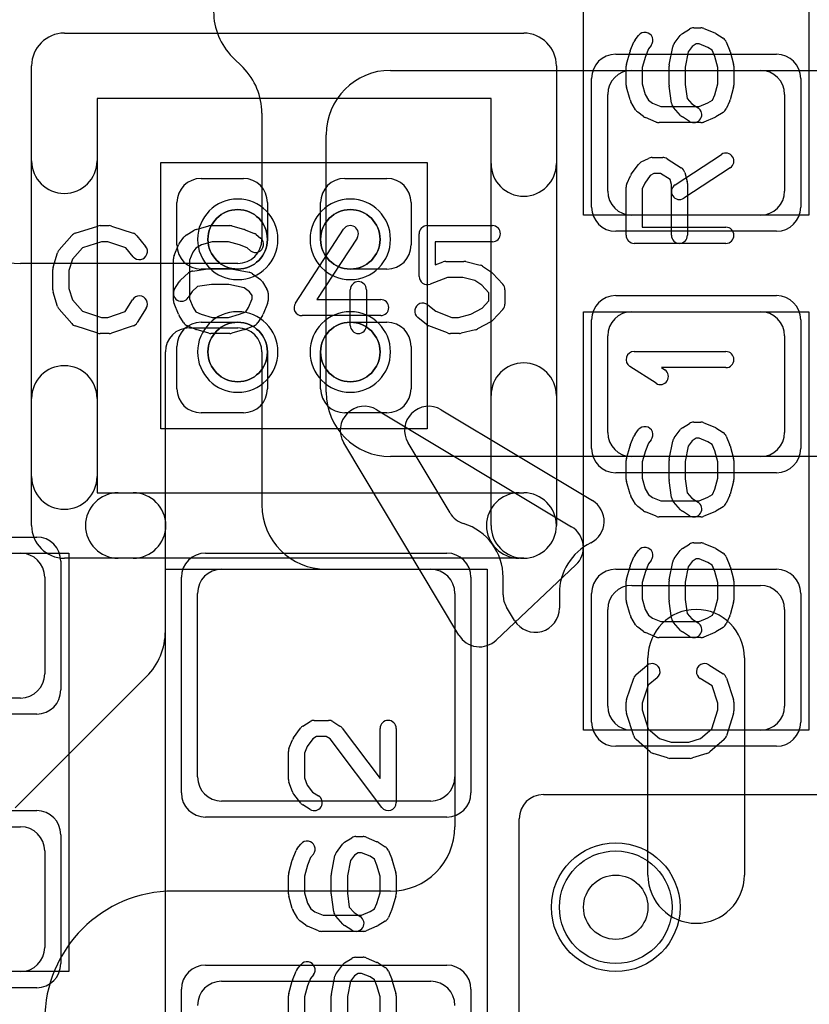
# Model space of a CAD drawing. Extents: x -3.9 to 29.3, y -3.9 to 20.
# Tile 13 of 37: x 9.6 to 12.1, y 4.3 to 7.4. Entities that reach past the tile are written whole.
import ezdxf

# ---------------------------------------------------------------- set-up
doc = ezdxf.new("R2010")
doc.units = 0
for name, color, linetype in [('Hole', 1, 'CONTINUOUS'), ('L1', 3, 'CONTINUOUS'), ('L2', 3, 'CONTINUOUS'), ('L3', 3, 'CONTINUOUS'), ('L4', 3, 'CONTINUOUS'), ('MetalMask-A', 176, 'CONTINUOUS'), ('PartsArea-A', 111, 'CONTINUOUS'), ('PartsSilk-A', 221, 'CONTINUOUS'), ('Resist-A', 2, 'CONTINUOUS'), ('Resist-B', 2, 'CONTINUOUS'), ('Silk-A', 140, 'CONTINUOUS')]:
    doc.layers.add(name, color=color, linetype=linetype)

msp = doc.modelspace()

# ---------------------------------------------------------------- linework, layer by layer
at = {"layer": 'Hole'}
msp.add_circle((11.5, 4.6), 0.1, dxfattribs=at)
at = {"layer": 'L1'}
for p, q in [((10.30858, 7.24142), (10.34142, 7.20858)), ((10.8, 7.2), (12.30145, 7.2)), ((11.55, 7.2), (11.95, 7.2)), ((11.475, 6.825), (11.475, 7.125)), ((12.025, 7.125), (12.025, 6.825)), ((10.4, 7.06716), (10.4, 6.67497)), ((10.6, 6.2), (10.6, 7)), ((10.211, 6.864), (10.3425, 6.864)), ((10.6575, 6.864), (10.789, 6.864)), ((10.136, 6.6575), (10.136, 6.789)), ((10.4175, 6.789), (10.4175, 6.675)), ((10.5825, 6.675), (10.5825, 6.789)), ((10.864, 6.789), (10.864, 6.6575)), ((11.95, 6.75), (11.55, 6.75)), ((10.32503, 6.6), (9.65004, 6.6)), ((10.325, 6.5825), (10.211, 6.5825)), ((10.789, 6.5825), (10.675, 6.5825)), ((11.55, 6.45), (11.95, 6.45)), ((10.17497, 6.4), (10.32503, 6.4)), ((10.211, 6.4175), (10.325, 6.4175)), ((10.675, 6.4175), (10.789, 6.4175)), ((11.475, 6.075), (11.475, 6.375)), ((12.025, 6.375), (12.025, 6.075)), ((10.136, 6.211), (10.136, 6.3425)), ((10.864, 6.3425), (10.864, 6.211)), ((10.1, 5.45784), (10.1, 6.32503)), ((10.4, 6.32503), (10.4, 5.85)), ((10.4175, 6.325), (10.4175, 6.211)), ((10.5825, 6.211), (10.5825, 6.325)), ((10.3425, 6.136), (10.211, 6.136)), ((10.789, 6.136), (10.6575, 6.136)), ((13.22503, 6), (10.8, 6)), ((11.95, 6), (11.55, 6)), ((9.25, 5.7), (9.65, 5.7)), ((10.275, 5.65), (10.925, 5.65)), ((10.6, 5.65), (10.92503, 5.65)), ((9.725, 5.625), (9.725, 5.325)), ((11.55, 5.6), (11.95, 5.6)), ((10.2, 5.005), (10.2, 5.575)), ((11, 5.57503), (11, 4.85)), ((11, 5.575), (11, 5.005)), ((11.475, 5.225), (11.475, 5.525)), ((12.025, 5.525), (12.025, 5.225)), ((11.6, 4.7), (11.6, 5.375)), ((11.9, 5.375), (11.9, 4.7)), ((9.63358, 4.90858), (10.04142, 5.31642)), ((9.65, 5.25), (9.25, 5.25)), ((11.95, 5.15), (11.55, 5.15)), ((10.925, 4.93), (10.275, 4.93)), ((11.27504, 4.94996), (12.9, 4.94996)), ((11.20004, 3.725), (11.20004, 4.87496)), ((9.25, 4.85), (9.65, 4.85)), ((9.725, 4.775), (9.725, 4.475)), ((10.8, 4.65), (10.125, 4.65)), ((9.65, 4.4), (9.25, 4.4)), ((10.275, 4.37), (10.925, 4.37))]:
    msp.add_line(p, q, dxfattribs=at)
for centre, radius in [((10.325, 6.675), 0.0925), ((10.675, 6.675), 0.0925), ((10.325, 6.325), 0.0925), ((10.675, 6.325), 0.0925), ((11.5, 4.6), 0.2)]:
    msp.add_circle(centre, radius, dxfattribs=at)
for centre, radius, start, end in [((10.45, 7.38284), 0.2, 180, -135), ((10.2, 7.06716), 0.2, 0, 45), ((10.8, 7), 0.2, 90, 180), ((11.55, 7.125), 0.075, 90, 180), ((11.95, 7.125), 0.075, 0, 90), ((10.211, 6.789), 0.075, 90, 180), ((10.3425, 6.789), 0.075, 0, 90), ((10.6575, 6.789), 0.075, 90, 180), ((10.789, 6.789), 0.075, 0, 90), ((11.55, 6.825), 0.075, 180, -90), ((11.95, 6.825), 0.075, -90, 0), ((9.65004, 6.8), 0.2, 180, -90), ((10.325, 6.675), 0.0925, -90, 0), ((10.32503, 6.67497), 0.07497, -90, 0), ((10.675, 6.675), 0.0925, 180, -90), ((10.211, 6.6575), 0.075, 180, -90), ((10.789, 6.6575), 0.075, -90, 0), ((11.55, 6.375), 0.075, 90, 180), ((11.95, 6.375), 0.075, 0, 90), ((10.17497, 6.32503), 0.07497, 90, 180), ((10.211, 6.3425), 0.075, 90, 180), ((10.325, 6.325), 0.0925, 0, 90), ((10.32503, 6.32503), 0.07497, 0, 90), ((10.675, 6.325), 0.0925, 90, 180), ((10.789, 6.3425), 0.075, 0, 90), ((10.211, 6.211), 0.075, 180, -90), ((10.3425, 6.211), 0.075, -90, 0), ((10.6575, 6.211), 0.075, 180, -90), ((10.789, 6.211), 0.075, -90, 0), ((10.8, 6.2), 0.2, 180, -90), ((11.55, 6.075), 0.075, 180, -90), ((11.95, 6.075), 0.075, -90, 0), ((10.6, 5.85), 0.2, 180, -90), ((9.65, 5.625), 0.075, 0, 90), ((10.275, 5.575), 0.075, 90, 180), ((10.925, 5.575), 0.075, 0, 90), ((10.92503, 5.57503), 0.07497, 0, 90), ((11.55, 5.525), 0.075, 90, 180), ((11.95, 5.525), 0.075, 0, 90), ((11.75, 5.375), 0.15, 0, 180), ((9.9, 5.45784), 0.2, -45, 0), ((9.65, 5.325), 0.075, -90, 0), ((11.55, 5.225), 0.075, 180, -90), ((11.95, 5.225), 0.075, -90, 0), ((10.275, 5.005), 0.075, 180, -90), ((10.925, 5.005), 0.075, -90, 0), ((11.27504, 4.87496), 0.075, 90, 180), ((9.65, 4.775), 0.075, 0, 90), ((10.8, 4.85), 0.2, -90, 0), ((11.75, 4.7), 0.15, 180, 0), ((10.125, 4.25), 0.4, 90, 180), ((9.65, 4.475), 0.075, -90, 0), ((10.275, 4.295), 0.075, 90, 180), ((10.925, 4.295), 0.075, 0, 90)]:
    msp.add_arc(centre, radius, start, end, dxfattribs=at)
at = {"layer": 'L2'}
msp.add_circle((11.5, 4.6), 0.2, dxfattribs=at)
at = {"layer": 'L3'}
msp.add_circle((11.5, 4.6), 0.2, dxfattribs=at)
at = {"layer": 'L4'}
msp.add_circle((11.5, 4.6), 0.2, dxfattribs=at)
at = {"layer": 'MetalMask-A'}
for p, q in [((11.55, 7.2), (11.95, 7.2)), ((11.475, 6.825), (11.475, 7.125)), ((12.025, 7.125), (12.025, 6.825)), ((11.95, 6.75), (11.55, 6.75)), ((11.55, 6.45), (11.95, 6.45)), ((11.475, 6.075), (11.475, 6.375)), ((12.025, 6.375), (12.025, 6.075)), ((11.95, 6), (11.55, 6)), ((9.25, 5.7), (9.65, 5.7)), ((10.275, 5.65), (10.925, 5.65)), ((9.725, 5.625), (9.725, 5.325)), ((11.55, 5.6), (11.95, 5.6)), ((10.2, 5.005), (10.2, 5.575)), ((11, 5.575), (11, 5.005)), ((11.475, 5.225), (11.475, 5.525)), ((12.025, 5.525), (12.025, 5.225)), ((9.65, 5.25), (9.25, 5.25)), ((11.95, 5.15), (11.55, 5.15)), ((10.925, 4.93), (10.275, 4.93)), ((9.25, 4.85), (9.65, 4.85)), ((9.725, 4.775), (9.725, 4.475)), ((9.65, 4.4), (9.25, 4.4)), ((10.275, 4.37), (10.925, 4.37))]:
    msp.add_line(p, q, dxfattribs=at)
for centre, radius, start, end in [((11.55, 7.125), 0.075, 90, 180), ((11.95, 7.125), 0.075, 0, 90), ((11.55, 6.825), 0.075, 180, -90), ((11.95, 6.825), 0.075, -90, 0), ((10.325, 6.675), 0.0925, 90, -90), ((10.325, 6.675), 0.0925, -90, 90), ((10.675, 6.675), 0.0925, 90, -90), ((10.675, 6.675), 0.0925, -90, 90), ((11.55, 6.375), 0.075, 90, 180), ((11.95, 6.375), 0.075, 0, 90), ((10.325, 6.325), 0.0925, 90, -90), ((10.325, 6.325), 0.0925, -90, 90), ((10.675, 6.325), 0.0925, 90, -90), ((10.675, 6.325), 0.0925, -90, 90), ((11.55, 6.075), 0.075, 180, -90), ((11.95, 6.075), 0.075, -90, 0), ((9.65, 5.625), 0.075, 0, 90), ((10.275, 5.575), 0.075, 90, 180), ((10.925, 5.575), 0.075, 0, 90), ((11.55, 5.525), 0.075, 90, 180), ((11.95, 5.525), 0.075, 0, 90), ((9.65, 5.325), 0.075, -90, 0), ((11.55, 5.225), 0.075, 180, -90), ((11.95, 5.225), 0.075, -90, 0), ((10.275, 5.005), 0.075, 180, -90), ((10.925, 5.005), 0.075, -90, 0), ((9.65, 4.775), 0.075, 0, 90), ((9.65, 4.475), 0.075, -90, 0), ((10.275, 4.295), 0.075, 90, 180), ((10.925, 4.295), 0.075, 0, 90)]:
    msp.add_arc(centre, radius, start, end, dxfattribs=at)
at = {"layer": 'PartsArea-A'}
for p, q in [((11.4, 6.75), (11.4, 8.05)), ((12.1, 8.05), (12.1, 6.75)), ((10.086, 6.086), (10.086, 6.914)), ((10.086, 6.914), (10.914, 6.914)), ((10.914, 6.914), (10.914, 6.086)), ((12.1, 6.75), (11.4, 6.75)), ((11.4, 5.15), (11.4, 6.45)), ((11.4, 6.45), (12.1, 6.45)), ((12.1, 6.45), (12.1, 5.15)), ((10.914, 6.086), (10.086, 6.086)), ((9.1, 5.7), (9.8, 5.7)), ((9.8, 5.7), (9.8, 4.4)), ((10.1, 3.65), (10.1, 5.65)), ((10.1, 5.65), (11.1, 5.65)), ((11.1, 5.65), (11.1, 3.65)), ((12.1, 5.15), (11.4, 5.15)), ((9.8, 4.4), (9.1, 4.4))]:
    msp.add_line(p, q, dxfattribs=at)
at = {"layer": 'PartsSilk-A'}
for p, q in [((9.786, 7.3156), (11.214, 7.3156)), ((11.70713, 7.31426), (11.72935, 7.32814)), ((11.74259, 7.33194), (11.76481, 7.33194)), ((11.77442, 7.33002), (11.80776, 7.31614)), ((11.8114, 7.31426), (11.83362, 7.30037)), ((11.54531, 7.26067), (11.55642, 7.28845)), ((11.56011, 7.29479), (11.57122, 7.30868)), ((11.68176, 7.28294), (11.70028, 7.30794)), ((11.74976, 7.28194), (11.73764, 7.27437)), ((11.75981, 7.28194), (11.74976, 7.28194)), ((11.78664, 7.27077), (11.75981, 7.28194)), ((11.84358, 7.28845), (11.85469, 7.26067)), ((11.53337, 7.21937), (11.54448, 7.25826)), ((11.60147, 7.26645), (11.59221, 7.24329)), ((11.61026, 7.27744), (11.60147, 7.26645)), ((11.66623, 7.2174), (11.67734, 7.27296)), ((11.72527, 7.25767), (11.71574, 7.21002)), ((11.73764, 7.27437), (11.72527, 7.25767)), ((11.80019, 7.2623), (11.78664, 7.27077)), ((11.80779, 7.24329), (11.80019, 7.2623)), ((11.85552, 7.25826), (11.86663, 7.21937)), ((11.59221, 7.24329), (11.58241, 7.209)), ((11.81759, 7.209), (11.80779, 7.24329)), ((9.6844, 6.91919), (9.6844, 7.214)), ((11.3156, 7.214), (11.3156, 6.91053)), ((11.53241, 7.15417), (11.53241, 7.2125)), ((11.58241, 7.209), (11.58241, 7.15767)), ((11.66574, 7.15417), (11.66574, 7.2125)), ((11.71574, 7.21002), (11.71574, 7.15592)), ((11.81759, 7.15767), (11.81759, 7.209)), ((11.86759, 7.2125), (11.86759, 7.15417)), ((11.54448, 7.10841), (11.53337, 7.1473)), ((11.58241, 7.15767), (11.59167, 7.12525)), ((11.67339, 7.09791), (11.66598, 7.15069)), ((11.71574, 7.15592), (11.72186, 7.11235)), ((11.80792, 7.12383), (11.81759, 7.15767)), ((11.86663, 7.1473), (11.85552, 7.10841)), ((11.1124, 7.1124), (9.8876, 7.1124)), ((9.8876, 7.1124), (9.8876, 6.91919)), ((11.1124, 6.91053), (11.1124, 7.1124)), ((11.56182, 7.07754), (11.54701, 7.10254)), ((11.59167, 7.12525), (11.60231, 7.1073)), ((11.60231, 7.1073), (11.61435, 7.09827)), ((11.61435, 7.09827), (11.64019, 7.0875)), ((11.72186, 7.11235), (11.73667, 7.09568)), ((11.75981, 7.0875), (11.78664, 7.09868)), ((11.78664, 7.09868), (11.80063, 7.10742)), ((11.80063, 7.10742), (11.80792, 7.12383)), ((11.85433, 7.10513), (11.84322, 7.08013)), ((11.58685, 7.05639), (11.56833, 7.07028)), ((11.64019, 7.0875), (11.75981, 7.0875)), ((11.70168, 7.05978), (11.67946, 7.08478)), ((11.73667, 7.09568), (11.75584, 7.0837)), ((11.83362, 7.06908), (11.8114, 7.05519)), ((11.62558, 7.03942), (11.59224, 7.05331)), ((11.76481, 7.0375), (11.63519, 7.0375)), ((11.72934, 7.0413), (11.70712, 7.05519)), ((11.80776, 7.05331), (11.77442, 7.03942)), ((11.57956, 6.91542), (11.60178, 6.92653)), ((11.61296, 6.92917), (11.6463, 6.92917)), ((11.65955, 6.92537), (11.70399, 6.89759)), ((11.68447, 6.84453), (11.82891, 6.93898)), ((11.5483, 6.8772), (11.57052, 6.90776)), ((11.85627, 6.89714), (11.71183, 6.80269)), ((11.7149, 6.88283), (11.72231, 6.85505)), ((11.53456, 6.84765), (11.54567, 6.87265)), ((11.60737, 6.87343), (11.59029, 6.84993)), ((11.61886, 6.87917), (11.60737, 6.87343)), ((11.63913, 6.87917), (11.61886, 6.87917)), ((11.66913, 6.86042), (11.63913, 6.87917)), ((11.67315, 6.84533), (11.66913, 6.86042)), ((11.53241, 6.6875), (11.53241, 6.8375)), ((11.59029, 6.84993), (11.58241, 6.8322)), ((11.58241, 6.8322), (11.58241, 6.7125)), ((11.67315, 6.6875), (11.67315, 6.84533)), ((11.72315, 6.84861), (11.72315, 6.6875)), ((9.82016, 6.69418), (9.8896, 6.7164)), ((9.89722, 6.71759), (9.925, 6.71759)), ((9.9329, 6.71631), (9.99957, 6.69409)), ((10.16504, 6.68818), (10.19004, 6.70299)), ((10.19591, 6.70552), (10.2348, 6.71663)), ((10.24167, 6.71759), (10.3, 6.71759)), ((10.30687, 6.71663), (10.34576, 6.70552)), ((10.34817, 6.70469), (10.37595, 6.69358)), ((10.50407, 6.47663), (10.65407, 6.70626)), ((10.91389, 6.71759), (11.11667, 6.71759)), ((11.58241, 6.7125), (11.84259, 6.7125)), ((9.77008, 6.64239), (9.80897, 6.68683)), ((10.01088, 6.68637), (10.03865, 6.65304)), ((10.14389, 6.66315), (10.15778, 6.68167)), ((10.38229, 6.68989), (10.39618, 6.67878)), ((10.69593, 6.67892), (10.57119, 6.48796)), ((10.88889, 6.55926), (10.88889, 6.69259)), ((9.84202, 6.64868), (9.81118, 6.61344)), ((9.90112, 6.66759), (9.84202, 6.64868)), ((9.92094, 6.66759), (9.90112, 6.66759)), ((9.97702, 6.6489), (9.92094, 6.66759)), ((10.00023, 6.62104), (9.97702, 6.6489)), ((10.12692, 6.62442), (10.14081, 6.65776)), ((10.1948, 6.64769), (10.18577, 6.63565)), ((10.21275, 6.65833), (10.1948, 6.64769)), ((10.24517, 6.66759), (10.21275, 6.65833)), ((10.2965, 6.66759), (10.24517, 6.66759)), ((10.33079, 6.65779), (10.2965, 6.66759)), ((10.35395, 6.64853), (10.33079, 6.65779)), ((10.36494, 6.63974), (10.35395, 6.64853)), ((11.11667, 6.66759), (10.93889, 6.66759)), ((10.93889, 6.66759), (10.93889, 6.59554)), ((11.84259, 6.6625), (11.55741, 6.6625)), ((9.75114, 6.58894), (9.76503, 6.63339)), ((9.81118, 6.61344), (9.8, 6.57766)), ((10.125, 6.48519), (10.125, 6.61481)), ((10.18577, 6.63565), (10.175, 6.60981)), ((10.175, 6.60981), (10.175, 6.49019)), ((9.75, 6.51852), (9.75, 6.58148)), ((9.8, 6.57766), (9.8, 6.52234)), ((10.18541, 6.57661), (10.23819, 6.58402)), ((10.24167, 6.58426), (10.3, 6.58426)), ((10.3049, 6.58377), (10.36046, 6.57266)), ((10.93889, 6.59554), (10.96332, 6.60484)), ((10.97222, 6.60648), (11.02778, 6.60648)), ((11.03384, 6.60573), (11.07828, 6.59462)), ((11.08609, 6.59117), (11.11387, 6.57265)), ((10.14728, 6.54832), (10.17228, 6.57054)), ((10.37044, 6.56824), (10.39544, 6.54972)), ((10.97682, 6.55648), (10.92279, 6.5359)), ((11.0247, 6.55648), (10.97682, 6.55648)), ((11.06196, 6.54717), (11.0247, 6.55648)), ((11.08362, 6.53273), (11.06196, 6.54717)), ((11.11843, 6.56875), (11.14899, 6.53542)), ((9.8, 6.52234), (9.81118, 6.48656)), ((10.1288, 6.52066), (10.14269, 6.54288)), ((10.19985, 6.52814), (10.18318, 6.51333)), ((10.24342, 6.53426), (10.19985, 6.52814)), ((10.29752, 6.53426), (10.24342, 6.53426)), ((10.34517, 6.52473), (10.29752, 6.53426)), ((10.36187, 6.51236), (10.34517, 6.52473)), ((10.40176, 6.54287), (10.41564, 6.52065)), ((10.675, 6.40741), (10.675, 6.51852)), ((10.725, 6.51852), (10.725, 6.40741)), ((11.10556, 6.50879), (11.08362, 6.53273)), ((11.15556, 6.51852), (11.15556, 6.47407)), ((9.76503, 6.46661), (9.75114, 6.51106)), ((9.81118, 6.48656), (9.84202, 6.45132)), ((9.97523, 6.4505), (9.99824, 6.48732)), ((10.18318, 6.51333), (10.1712, 6.49416)), ((10.175, 6.49019), (10.18618, 6.46336)), ((10.35827, 6.46336), (10.36944, 6.49019)), ((10.36944, 6.50024), (10.36187, 6.51236)), ((10.36944, 6.49019), (10.36944, 6.50024)), ((10.41944, 6.50741), (10.41944, 6.48519)), ((10.57119, 6.48796), (10.76944, 6.48796)), ((11.10556, 6.4838), (11.10556, 6.50879)), ((9.80897, 6.41317), (9.77008, 6.45761)), ((10.04064, 6.46082), (10.01287, 6.41638)), ((10.14081, 6.44224), (10.12692, 6.47558)), ((10.18618, 6.46336), (10.19492, 6.44937)), ((10.3498, 6.44981), (10.35827, 6.46336)), ((10.41752, 6.47558), (10.40364, 6.44224)), ((10.91562, 6.47137), (10.94034, 6.4516)), ((11.04928, 6.44203), (11.08446, 6.46079)), ((11.08446, 6.46079), (11.10556, 6.4838)), ((11.14899, 6.45717), (11.11843, 6.42384)), ((9.84202, 6.45132), (9.90112, 6.43241)), ((9.90112, 6.43241), (9.92094, 6.43241)), ((9.92094, 6.43241), (9.97523, 6.4505)), ((10.15658, 6.41638), (10.14269, 6.4386)), ((10.19492, 6.44937), (10.21133, 6.44208)), ((10.21133, 6.44208), (10.24517, 6.43241)), ((10.24517, 6.43241), (10.2965, 6.43241)), ((10.2965, 6.43241), (10.33079, 6.44221)), ((10.33079, 6.44221), (10.3498, 6.44981)), ((10.40176, 6.4386), (10.38787, 6.41638)), ((10.76944, 6.43796), (10.525, 6.43796)), ((10.91216, 6.41011), (10.88438, 6.43233)), ((10.94034, 6.4516), (10.99071, 6.43241)), ((10.99071, 6.43241), (11.01081, 6.43241)), ((11.01081, 6.43241), (11.04928, 6.44203)), ((9.8896, 6.3836), (9.82016, 6.40582)), ((9.99957, 6.40591), (9.9329, 6.38369)), ((10.19263, 6.39567), (10.16763, 6.40678)), ((10.2348, 6.38337), (10.19591, 6.39448)), ((10.34576, 6.39448), (10.30687, 6.38337)), ((10.37595, 6.40642), (10.34817, 6.39531)), ((10.97721, 6.38405), (10.91888, 6.40627)), ((11.06439, 6.39427), (11.01995, 6.38316)), ((11.11176, 6.41868), (11.07009, 6.39646)), ((9.925, 6.38241), (9.89722, 6.38241)), ((10.3, 6.38241), (10.24167, 6.38241)), ((11.01389, 6.38241), (10.98611, 6.38241)), ((11.55741, 6.32639), (11.84259, 6.32639)), ((11.6253, 6.22763), (11.54382, 6.28041)), ((11.84259, 6.27639), (11.64199, 6.27639)), ((11.64199, 6.27639), (11.65248, 6.26959)), ((9.6844, 5.786), (9.6844, 6.18081)), ((9.8876, 6.18081), (9.8876, 5.8876)), ((11.1124, 5.786), (11.1124, 6.18947)), ((11.3156, 6.18947), (11.3156, 5.786)), ((10.75725, 6.14565), (11.363, 5.7822)), ((11.70713, 6.08926), (11.72935, 6.10314)), ((11.74259, 6.10694), (11.76481, 6.10694)), ((11.77442, 6.10502), (11.80776, 6.09114)), ((11.8114, 6.08926), (11.83362, 6.07537)), ((11.54531, 6.03567), (11.55642, 6.06345)), ((11.56011, 6.06979), (11.57122, 6.08368)), ((11.68176, 6.05794), (11.70028, 6.08294)), ((11.74976, 6.05694), (11.73764, 6.04937)), ((11.75981, 6.05694), (11.74976, 6.05694)), ((11.78664, 6.04577), (11.75981, 6.05694)), ((11.84358, 6.06345), (11.85469, 6.03567)), ((11.01265, 5.44559), (10.65435, 6.04275)), ((11.53337, 5.99437), (11.54448, 6.03326)), ((11.60147, 6.04145), (11.59221, 6.01829)), ((11.61026, 6.05244), (11.60147, 6.04145)), ((11.66623, 5.9924), (11.67734, 6.04796)), ((11.72527, 6.03267), (11.71574, 5.98502)), ((11.73764, 6.04937), (11.72527, 6.03267)), ((11.80019, 6.0373), (11.78664, 6.04577)), ((11.80779, 6.01829), (11.80019, 6.0373)), ((11.85552, 6.03326), (11.86663, 5.99437)), ((11.59221, 6.01829), (11.58241, 5.984)), ((11.81759, 5.984), (11.80779, 6.01829)), ((11.53241, 5.92917), (11.53241, 5.9875)), ((11.58241, 5.984), (11.58241, 5.93267)), ((11.66574, 5.92917), (11.66574, 5.9875)), ((11.71574, 5.98502), (11.71574, 5.93092)), ((11.81759, 5.93267), (11.81759, 5.984)), ((11.86759, 5.9875), (11.86759, 5.92917)), ((11.54448, 5.88341), (11.53337, 5.9223)), ((11.58241, 5.93267), (11.59167, 5.90025)), ((11.67339, 5.87291), (11.66598, 5.92569)), ((11.71574, 5.93092), (11.72186, 5.88735)), ((11.80792, 5.89883), (11.81759, 5.93267)), ((11.86663, 5.9223), (11.85552, 5.88341)), ((9.8876, 5.8876), (11.214, 5.8876)), ((11.56182, 5.85254), (11.54701, 5.87754)), ((11.59167, 5.90025), (11.60231, 5.8823)), ((11.60231, 5.8823), (11.61435, 5.87327)), ((11.72186, 5.88735), (11.73667, 5.87068)), ((11.75981, 5.8625), (11.78664, 5.87368)), ((11.78664, 5.87368), (11.80063, 5.88242)), ((11.80063, 5.88242), (11.80792, 5.89883)), ((11.85433, 5.88013), (11.84322, 5.85513)), ((11.58685, 5.83139), (11.56833, 5.84528)), ((11.61435, 5.87327), (11.64019, 5.8625)), ((11.64019, 5.8625), (11.75981, 5.8625)), ((11.70168, 5.83478), (11.67946, 5.85978)), ((11.73667, 5.87068), (11.75584, 5.8587)), ((11.83362, 5.84408), (11.8114, 5.83019)), ((11.62558, 5.81442), (11.59224, 5.82831)), ((11.76481, 5.8125), (11.63519, 5.8125)), ((11.72934, 5.8163), (11.70712, 5.83019)), ((11.80776, 5.82831), (11.77442, 5.81442)), ((11.70713, 5.71426), (11.72935, 5.72814)), ((11.74259, 5.73194), (11.76481, 5.73194)), ((11.77442, 5.73002), (11.80776, 5.71614)), ((11.56011, 5.69479), (11.57122, 5.70868)), ((11.68176, 5.68294), (11.70028, 5.70794)), ((11.8114, 5.71426), (11.83362, 5.70037)), ((11.214, 5.6844), (9.786, 5.6844)), ((11.37591, 5.66337), (11.12846, 5.42965)), ((11.54531, 5.66067), (11.55642, 5.68845)), ((11.60147, 5.66645), (11.59221, 5.64329)), ((11.61026, 5.67744), (11.60147, 5.66645)), ((11.66623, 5.6174), (11.67734, 5.67296)), ((11.73764, 5.67437), (11.72527, 5.65767)), ((11.74976, 5.68194), (11.73764, 5.67437)), ((11.75981, 5.68194), (11.74976, 5.68194)), ((11.78664, 5.67077), (11.75981, 5.68194)), ((11.80019, 5.6623), (11.78664, 5.67077)), ((11.80779, 5.64329), (11.80019, 5.6623)), ((11.84358, 5.68845), (11.85469, 5.66067)), ((11.53337, 5.61937), (11.54448, 5.65826)), ((11.59221, 5.64329), (11.58241, 5.609)), ((11.72527, 5.65767), (11.71574, 5.61002)), ((11.81759, 5.609), (11.80779, 5.64329)), ((11.85552, 5.65826), (11.86663, 5.61937)), ((11.53241, 5.55417), (11.53241, 5.6125)), ((11.58241, 5.609), (11.58241, 5.55767)), ((11.66574, 5.55417), (11.66574, 5.6125)), ((11.71574, 5.61002), (11.71574, 5.55592)), ((11.81759, 5.55767), (11.81759, 5.609)), ((11.86759, 5.6125), (11.86759, 5.55417)), ((11.54448, 5.50841), (11.53337, 5.5473)), ((11.58241, 5.55767), (11.59167, 5.52525)), ((11.67339, 5.49791), (11.66598, 5.55069)), ((11.71574, 5.55592), (11.72186, 5.51235)), ((11.80792, 5.52383), (11.81759, 5.55767)), ((11.86663, 5.5473), (11.85552, 5.50841)), ((11.59167, 5.52525), (11.60231, 5.5073)), ((11.60231, 5.5073), (11.61435, 5.49827)), ((11.72186, 5.51235), (11.73667, 5.49568)), ((11.78664, 5.49868), (11.80063, 5.50742)), ((11.80063, 5.50742), (11.80792, 5.52383)), ((11.56182, 5.47754), (11.54701, 5.50254)), ((11.61435, 5.49827), (11.64019, 5.4875)), ((11.64019, 5.4875), (11.75981, 5.4875)), ((11.70168, 5.45978), (11.67946, 5.48478)), ((11.73667, 5.49568), (11.75584, 5.4837)), ((11.75981, 5.4875), (11.78664, 5.49868)), ((11.85433, 5.50513), (11.84322, 5.48013)), ((11.58685, 5.45639), (11.56833, 5.47028)), ((11.62558, 5.43942), (11.59224, 5.45331)), ((11.72934, 5.4413), (11.70712, 5.45519)), ((11.80776, 5.45331), (11.77442, 5.43942)), ((11.83362, 5.46908), (11.8114, 5.45519)), ((11.76481, 5.4375), (11.63519, 5.4375)), ((11.56363, 5.32338), (11.59696, 5.35115)), ((11.78918, 5.35314), (11.83362, 5.32537)), ((11.53369, 5.2454), (11.55591, 5.31207)), ((11.62896, 5.31273), (11.6011, 5.28952)), ((11.7995, 5.28773), (11.76268, 5.31074)), ((11.84409, 5.31207), (11.86631, 5.2454)), ((11.6011, 5.28952), (11.58241, 5.23344)), ((11.81759, 5.23344), (11.7995, 5.28773)), ((11.53241, 5.20972), (11.53241, 5.2375)), ((11.58241, 5.23344), (11.58241, 5.21362)), ((11.81759, 5.21362), (11.81759, 5.23344)), ((11.86759, 5.2375), (11.86759, 5.20972)), ((11.55582, 5.13266), (11.5336, 5.2021)), ((11.58241, 5.21362), (11.60132, 5.15452)), ((11.79868, 5.15452), (11.81759, 5.21362)), ((11.8664, 5.2021), (11.84418, 5.13266)), ((10.52749, 5.16287), (10.54971, 5.17676)), ((10.56296, 5.18056), (10.60741, 5.18056)), ((10.62066, 5.17676), (10.64288, 5.16287)), ((10.4983, 5.12581), (10.52052, 5.15637)), ((10.64961, 5.1567), (10.76759, 4.99983)), ((10.76759, 4.99983), (10.76759, 5.15556)), ((10.81759, 5.15556), (10.81759, 4.925)), ((11.60132, 5.15452), (11.63656, 5.12368)), ((11.76344, 5.12368), (11.79868, 5.15452)), ((10.4842, 5.09261), (10.49531, 5.12039)), ((10.55811, 5.12304), (10.54057, 5.09893)), ((10.57013, 5.13056), (10.55811, 5.12304)), ((10.60024, 5.13056), (10.57013, 5.13056)), ((10.61244, 5.12293), (10.60024, 5.13056)), ((10.77261, 4.90997), (10.61244, 5.12293)), ((11.60761, 5.08258), (11.56317, 5.12147)), ((11.63656, 5.12368), (11.67234, 5.1125)), ((11.67234, 5.1125), (11.72766, 5.1125)), ((11.72766, 5.1125), (11.76344, 5.12368)), ((11.83683, 5.12147), (11.79239, 5.08258)), ((10.48241, 4.99722), (10.48241, 5.08333)), ((10.54057, 5.09893), (10.53241, 5.07852)), ((10.53241, 5.07852), (10.53241, 5.00162)), ((11.66106, 5.06364), (11.61661, 5.07753)), ((11.73148, 5.0625), (11.66852, 5.0625)), ((11.78339, 5.07753), (11.73894, 5.06364)), ((10.49503, 4.95813), (10.48392, 4.98868)), ((10.53241, 5.00162), (10.54061, 4.97908)), ((10.54061, 4.97908), (10.5576, 4.95783)), ((10.5576, 4.95783), (10.57621, 4.9462)), ((10.52122, 4.92327), (10.499, 4.95105)), ((10.54971, 4.9038), (10.52749, 4.91769)), ((10.65713, 4.80176), (10.67935, 4.81564)), ((10.69259, 4.81944), (10.71481, 4.81944)), ((10.72442, 4.81752), (10.75776, 4.80364)), ((10.49531, 4.74817), (10.50642, 4.77595)), ((10.51011, 4.78229), (10.52122, 4.79618)), ((10.63176, 4.77044), (10.65028, 4.79544)), ((10.7614, 4.80176), (10.78362, 4.78787)), ((10.79358, 4.77595), (10.80469, 4.74817)), ((10.48337, 4.70687), (10.49448, 4.74576)), ((10.55147, 4.75395), (10.54221, 4.73079)), ((10.56026, 4.76494), (10.55147, 4.75395)), ((10.61623, 4.7049), (10.62734, 4.76046)), ((10.67527, 4.74517), (10.66574, 4.69752)), ((10.68764, 4.76187), (10.67527, 4.74517)), ((10.69976, 4.76944), (10.68764, 4.76187)), ((10.70981, 4.76944), (10.69976, 4.76944)), ((10.73664, 4.75827), (10.70981, 4.76944)), ((10.75019, 4.7498), (10.73664, 4.75827)), ((10.75779, 4.73079), (10.75019, 4.7498)), ((10.80552, 4.74576), (10.81663, 4.70687)), ((10.54221, 4.73079), (10.53241, 4.6965)), ((10.76759, 4.6965), (10.75779, 4.73079)), ((10.48241, 4.64167), (10.48241, 4.7)), ((10.53241, 4.6965), (10.53241, 4.64517)), ((10.61574, 4.64167), (10.61574, 4.7)), ((10.66574, 4.69752), (10.66574, 4.64342)), ((10.76759, 4.64517), (10.76759, 4.6965)), ((10.81759, 4.7), (10.81759, 4.64167)), ((10.49448, 4.59591), (10.48337, 4.6348)), ((10.53241, 4.64517), (10.54167, 4.61275)), ((10.62339, 4.58541), (10.61598, 4.63819)), ((10.66574, 4.64342), (10.67186, 4.59985)), ((10.75792, 4.61133), (10.76759, 4.64517)), ((10.81663, 4.6348), (10.80552, 4.59591)), ((10.51182, 4.56504), (10.49701, 4.59004)), ((10.54167, 4.61275), (10.55231, 4.5948)), ((10.55231, 4.5948), (10.56435, 4.58577)), ((10.67186, 4.59985), (10.68667, 4.58318)), ((10.73664, 4.58618), (10.75063, 4.59492)), ((10.75063, 4.59492), (10.75792, 4.61133)), ((10.80433, 4.59263), (10.79322, 4.56763)), ((10.56435, 4.58577), (10.59019, 4.575)), ((10.59019, 4.575), (10.70981, 4.575)), ((10.65168, 4.54728), (10.62946, 4.57228)), ((10.68667, 4.58318), (10.70584, 4.5712)), ((10.70981, 4.575), (10.73664, 4.58618)), ((10.53685, 4.54389), (10.51833, 4.55778)), ((10.57558, 4.52692), (10.54224, 4.54081)), ((10.67934, 4.5288), (10.65712, 4.54269)), ((10.75776, 4.54081), (10.72442, 4.52692)), ((10.78362, 4.55658), (10.7614, 4.54269)), ((10.71481, 4.525), (10.58519, 4.525)), ((10.65713, 4.42676), (10.67935, 4.44064)), ((10.69259, 4.44444), (10.71481, 4.44444)), ((10.72442, 4.44252), (10.75776, 4.42864)), ((10.51011, 4.40729), (10.52122, 4.42118)), ((10.63176, 4.39544), (10.65028, 4.42044)), ((10.7614, 4.42676), (10.78362, 4.41287)), ((10.49531, 4.37317), (10.50642, 4.40095)), ((10.55147, 4.37895), (10.54221, 4.35579)), ((10.56026, 4.38994), (10.55147, 4.37895)), ((10.61623, 4.3299), (10.62734, 4.38546)), ((10.68764, 4.38687), (10.67527, 4.37017)), ((10.69976, 4.39444), (10.68764, 4.38687)), ((10.70981, 4.39444), (10.69976, 4.39444)), ((10.73664, 4.38327), (10.70981, 4.39444)), ((10.75019, 4.3748), (10.73664, 4.38327)), ((10.75779, 4.35579), (10.75019, 4.3748)), ((10.79358, 4.40095), (10.80469, 4.37317)), ((10.48337, 4.33187), (10.49448, 4.37076)), ((10.54221, 4.35579), (10.53241, 4.3215)), ((10.67527, 4.37017), (10.66574, 4.32252)), ((10.76759, 4.3215), (10.75779, 4.35579)), ((10.80552, 4.37076), (10.81663, 4.33187)), ((10.48241, 4.26667), (10.48241, 4.325)), ((10.53241, 4.3215), (10.53241, 4.27017)), ((10.61574, 4.26667), (10.61574, 4.325)), ((10.66574, 4.32252), (10.66574, 4.26842)), ((10.76759, 4.27017), (10.76759, 4.3215)), ((10.81759, 4.325), (10.81759, 4.26667))]:
    msp.add_line(p, q, dxfattribs=at)
for centre, radius, start, end in [((9.786, 7.214), 0.1016, 90, 180), ((11.214, 7.214), 0.1016, 0, 90), ((11.59074, 7.29306), 0.025, -38.66697, 141.34522), ((11.72037, 7.29306), 0.025, 121.98594, 143.47387), ((11.74259, 7.30694), 0.025, 90, 121.98594), ((11.76481, 7.30694), 0.025, 67.39424, 90), ((11.79815, 7.29306), 0.025, 57.99462, 67.39424), ((11.57963, 7.27917), 0.025, 141.33303, 158.2071), ((11.70185, 7.26806), 0.025, 143.47387, 168.69456), ((11.82037, 7.27917), 0.025, 21.7929, 57.99462), ((11.56852, 7.25139), 0.025, 158.2071, 164.05146), ((11.83148, 7.25139), 0.025, 15.94854, 21.7929), ((11.55741, 7.2125), 0.025, 164.05146, 180), ((11.84259, 7.2125), 0.025, 0, 15.94854), ((11.69074, 7.2125), 0.025, 168.69456, 180), ((11.55741, 7.15417), 0.025, 180, -164.05146), ((11.69074, 7.15417), 0.025, 180, -171.99953), ((11.84259, 7.15417), 0.025, -15.94854, 0), ((11.56852, 7.11528), 0.025, -164.05146, -149.36248), ((11.69815, 7.10139), 0.025, -171.99953, -138.37217), ((11.83148, 7.11528), 0.025, -23.95086, -15.94854), ((11.58333, 7.09028), 0.025, -149.36248, -126.8699), ((11.74259, 7.0625), 0.025, -122.00538, 57.98998), ((11.82037, 7.09028), 0.025, -57.99462, -23.95086), ((11.60185, 7.07639), 0.025, -126.8699, -112.60576), ((11.63519, 7.0625), 0.025, -112.60576, -90), ((11.72037, 7.07639), 0.025, -138.37217, -122.00538), ((11.76481, 7.0625), 0.025, -90, -67.39424), ((11.79815, 7.07639), 0.025, -67.39424, -57.99462), ((9.786, 6.91919), 0.1016, 180, 0), ((11.59074, 6.89306), 0.025, 116.56505, 143.97932), ((11.61296, 6.90417), 0.025, 90, 116.56505), ((11.6463, 6.90417), 0.025, 57.99462, 90), ((11.84259, 6.91806), 0.025, -56.81854, 123.18086), ((11.214, 6.91053), 0.1016, 180, 0), ((11.69074, 6.87639), 0.025, 14.92551, 57.98998), ((11.56852, 6.8625), 0.025, 143.98274, 156.03964), ((11.69815, 6.84861), 0.025, 0, 14.93527), ((11.55741, 6.8375), 0.025, 156.04915, 180), ((11.69815, 6.82361), 0.025, 123.18146, -56.81914), ((9.89722, 6.69259), 0.025, 90, 107.74642), ((9.925, 6.69259), 0.025, 71.57954, 90), ((10.20278, 6.68148), 0.025, 105.94854, 120.63752), ((10.24167, 6.69259), 0.025, 90, 105.94854), ((10.3, 6.69259), 0.025, 74.05146, 90), ((10.33889, 6.68148), 0.025, 68.2071, 74.05146), ((10.675, 6.69259), 0.025, -33.14974, 146.84644), ((10.91389, 6.69259), 0.025, 90, 180), ((11.11667, 6.69259), 0.025, -90, 90), ((11.84259, 6.6875), 0.025, -90, 90), ((9.82778, 6.67037), 0.025, 107.74642, 138.81192), ((9.99167, 6.67037), 0.025, 39.7909, 71.57954), ((10.17778, 6.66667), 0.025, 120.63752, 143.1301), ((10.38056, 6.65926), 0.025, -128.66697, 51.34522), ((10.36667, 6.67037), 0.025, 51.33303, 68.2071), ((11.55741, 6.6875), 0.025, 180, -90), ((11.69815, 6.6875), 0.025, 180, 0), ((9.78889, 6.62593), 0.025, 138.81192, 162.63777), ((10.01944, 6.63704), 0.025, -140.2091, 39.8005), ((10.16389, 6.64815), 0.025, 143.1301, 157.39424), ((10.15, 6.61481), 0.025, 157.39424, 180), ((9.775, 6.58148), 0.025, 162.63777, 180), ((10.24167, 6.55926), 0.025, 90, 98.00047), ((10.3, 6.55926), 0.025, 78.69456, 90), ((10.97222, 6.58148), 0.025, 90, 110.85364), ((11.02778, 6.58148), 0.025, 75.96932, 90), ((11.07222, 6.57037), 0.025, 56.30358, 75.96376), ((10.16389, 6.52963), 0.025, 131.62783, 147.99462), ((10.18889, 6.55185), 0.025, 98.00047, 131.62783), ((10.35556, 6.54815), 0.025, 53.47387, 78.69456), ((10.38056, 6.52963), 0.025, 31.98594, 53.47387), ((10.91389, 6.55926), 0.025, 180, -69.1435), ((11.1, 6.55185), 0.025, 42.5203, 56.30993), ((9.775, 6.51852), 0.025, 180, -162.63777), ((10.15, 6.50741), 0.025, 147.99462, -32.01002), ((10.39444, 6.50741), 0.025, 0, 31.98594), ((10.7, 6.51852), 0.025, 0, 180), ((11.13056, 6.51852), 0.025, 0, 42.51745), ((10.01944, 6.47407), 0.025, -32.00538, 147.99925), ((10.15, 6.48519), 0.025, 180, -157.39424), ((10.39444, 6.48519), 0.025, -22.60576, 0), ((10.76944, 6.46296), 0.025, -90, 90), ((9.78889, 6.47407), 0.025, -162.63777, -138.81192), ((10.525, 6.46296), 0.025, 146.85026, -90), ((10.9, 6.45185), 0.025, 51.33303, -128.65478), ((11.13056, 6.47407), 0.025, -42.5203, 0), ((10.16389, 6.45185), 0.025, -157.39424, -147.99462), ((10.38056, 6.45185), 0.025, -32.00538, -22.60576), ((9.82778, 6.42963), 0.025, -138.81192, -107.74642), ((9.99167, 6.42963), 0.025, -71.57954, -32.00538), ((10.17778, 6.42963), 0.025, -147.99462, -113.95086), ((10.20278, 6.41852), 0.025, -113.95086, -105.94854), ((10.33889, 6.41852), 0.025, -74.05146, -68.2071), ((10.36667, 6.42963), 0.025, -68.2071, -32.00538), ((10.7, 6.40741), 0.025, 180, 0), ((10.92778, 6.42963), 0.025, -128.66697, -110.85364), ((11.05833, 6.41852), 0.025, -75.96932, -61.9318), ((11.1, 6.44074), 0.025, -61.9383, -42.51745), ((9.89722, 6.40741), 0.025, -107.74642, -90), ((9.925, 6.40741), 0.025, -90, -71.57954), ((10.24167, 6.40741), 0.025, -105.94854, -90), ((10.3, 6.40741), 0.025, -90, -74.05146), ((10.98611, 6.40741), 0.025, -110.8565, -90), ((11.01389, 6.40741), 0.025, -90, -75.96376), ((11.55741, 6.30139), 0.025, 90, -122.93381), ((11.84259, 6.30139), 0.025, -90, 90), ((9.786, 6.18081), 0.1016, 0, 180), ((11.214, 6.18947), 0.1016, 0, 180), ((11.63889, 6.24861), 0.025, -122.93354, 57.06619), ((10.71866, 6.08134), 0.075, 59.03362, -149.03605), ((11.59074, 6.06806), 0.025, -38.66697, 141.34522), ((11.72037, 6.06806), 0.025, 121.98594, 143.47387), ((11.74259, 6.08194), 0.025, 90, 121.98594), ((11.76481, 6.08194), 0.025, 67.39424, 90), ((11.79815, 6.06806), 0.025, 57.99462, 67.39424), ((11.57963, 6.05417), 0.025, 141.33303, 158.2071), ((11.70185, 6.04306), 0.025, 143.47387, 168.69456), ((11.82037, 6.05417), 0.025, 21.7929, 57.99462), ((11.56852, 6.02639), 0.025, 158.2071, 164.05146), ((11.83148, 6.02639), 0.025, 15.94854, 21.7929), ((11.55741, 5.9875), 0.025, 164.05146, 180), ((11.69074, 5.9875), 0.025, 168.69456, 180), ((11.84259, 5.9875), 0.025, 0, 15.94854), ((11.55741, 5.92917), 0.025, 180, -164.05146), ((11.69074, 5.92917), 0.025, 180, -171.99953), ((11.84259, 5.92917), 0.025, -15.94854, 0), ((11.214, 5.786), 0.1016, -90, 90), ((11.56852, 5.89028), 0.025, -164.05146, -149.36248), ((11.83148, 5.89028), 0.025, -23.95086, -15.94854), ((11.58333, 5.86528), 0.025, -149.36248, -126.8699), ((11.69815, 5.87639), 0.025, -171.99953, -138.37217), ((11.74259, 5.8375), 0.025, -122.00538, 57.98998), ((11.82037, 5.86528), 0.025, -57.99462, -23.95086), ((11.60185, 5.85139), 0.025, -126.8699, -112.60576), ((11.63519, 5.8375), 0.025, -112.60576, -90), ((11.72037, 5.85139), 0.025, -138.37217, -122.00538), ((11.76481, 5.8375), 0.025, -90, -67.39424), ((11.79815, 5.85139), 0.025, -67.39424, -57.99462), ((9.786, 5.786), 0.1016, 180, -90), ((11.214, 5.786), 0.1016, 180, 0), ((11.32441, 5.71789), 0.075, -46.63164, 59.03642), ((11.74259, 5.70694), 0.025, 90, 121.98594), ((11.76481, 5.70694), 0.025, 67.39424, 90), ((11.57963, 5.67917), 0.025, 141.33303, 158.2071), ((11.59074, 5.69306), 0.025, -38.66697, 141.34522), ((11.72037, 5.69306), 0.025, 121.98594, 143.47387), ((11.79815, 5.69306), 0.025, 57.99462, 67.39424), ((11.82037, 5.67917), 0.025, 21.7929, 57.99462), ((11.56852, 5.65139), 0.025, 158.2071, 164.05146), ((11.70185, 5.66806), 0.025, 143.47387, 168.69456), ((11.83148, 5.65139), 0.025, 15.94854, 21.7929), ((11.55741, 5.6125), 0.025, 164.05146, 180), ((11.69074, 5.6125), 0.025, 168.69456, 180), ((11.84259, 5.6125), 0.025, 0, 15.94854), ((11.55741, 5.55417), 0.025, 180, -164.05146), ((11.69074, 5.55417), 0.025, 180, -171.99953), ((11.84259, 5.55417), 0.025, -15.94854, 0), ((11.56852, 5.51528), 0.025, -164.05146, -149.36248), ((11.83148, 5.51528), 0.025, -23.95086, -15.94854), ((11.58333, 5.49028), 0.025, -149.36248, -126.8699), ((11.69815, 5.50139), 0.025, -171.99953, -138.37217), ((11.74259, 5.4625), 0.025, -122.00538, 57.98998), ((11.82037, 5.49028), 0.025, -57.99462, -23.95086), ((11.07696, 5.48417), 0.075, -149.04017, -46.63514), ((11.60185, 5.47639), 0.025, -126.8699, -112.60576), ((11.72037, 5.47639), 0.025, -138.37217, -122.00538), ((11.79815, 5.47639), 0.025, -67.39424, -57.99462), ((11.63519, 5.4625), 0.025, -112.60576, -90), ((11.76481, 5.4625), 0.025, -90, -67.39424), ((11.61296, 5.33194), 0.025, -50.2091, 129.8005), ((11.77593, 5.33194), 0.025, 57.99462, -122.00075), ((11.57963, 5.30417), 0.025, 129.7909, 161.57954), ((11.82037, 5.30417), 0.025, 18.42046, 57.99462), ((11.55741, 5.2375), 0.025, 161.57954, 180), ((11.84259, 5.2375), 0.025, 0, 18.42046), ((11.55741, 5.20972), 0.025, 180, -162.25358), ((11.84259, 5.20972), 0.025, -17.74642, 0), ((10.56296, 5.15556), 0.025, 90, 122.01002), ((10.60741, 5.15556), 0.025, 57.99462, 90), ((10.79259, 5.15556), 0.025, 0, 180), ((10.54074, 5.14167), 0.025, 122.00538, 143.97932), ((10.62963, 5.14167), 0.025, 36.9524, 57.98998), ((10.51852, 5.11111), 0.025, 143.98274, 158.20215), ((11.57963, 5.14028), 0.025, -162.25358, -131.18808), ((11.82037, 5.14028), 0.025, -48.81192, -17.74642), ((10.50741, 5.08333), 0.025, 158.2071, 180), ((11.62407, 5.10139), 0.025, -131.18808, -107.36223), ((11.77593, 5.10139), 0.025, -72.63777, -48.81192), ((11.66852, 5.0875), 0.025, -107.36223, -90), ((11.73148, 5.0875), 0.025, -90, -72.63777), ((10.50741, 4.99722), 0.025, 180, -160.01539), ((10.51852, 4.96667), 0.025, -160.02081, -141.34522), ((10.56296, 4.925), 0.025, -122.00538, 57.98998), ((10.54074, 4.93889), 0.025, -141.33303, -122.01002), ((10.79259, 4.925), 0.025, -143.0476, 0), ((10.54074, 4.78056), 0.025, -38.66697, 141.34522), ((10.69259, 4.79444), 0.025, 90, 121.98594), ((10.71481, 4.79444), 0.025, 67.39424, 90), ((10.74815, 4.78056), 0.025, 57.99462, 67.39424), ((10.52963, 4.76667), 0.025, 141.33303, 158.2071), ((10.67037, 4.78056), 0.025, 121.98594, 143.47387), ((10.77037, 4.76667), 0.025, 21.7929, 57.99462), ((10.51852, 4.73889), 0.025, 158.2071, 164.05146), ((10.65185, 4.75556), 0.025, 143.47387, 168.69456), ((10.78148, 4.73889), 0.025, 15.94854, 21.7929), ((10.50741, 4.7), 0.025, 164.05146, 180), ((10.64074, 4.7), 0.025, 168.69456, 180), ((10.79259, 4.7), 0.025, 0, 15.94854), ((10.50741, 4.64167), 0.025, 180, -164.05146), ((10.64074, 4.64167), 0.025, 180, -171.99953), ((10.79259, 4.64167), 0.025, -15.94854, 0), ((10.51852, 4.60278), 0.025, -164.05146, -149.36248), ((10.78148, 4.60278), 0.025, -23.95086, -15.94854), ((10.53333, 4.57778), 0.025, -149.36248, -126.8699), ((10.64815, 4.58889), 0.025, -171.99953, -138.37217), ((10.69259, 4.55), 0.025, -122.00538, 57.98998), ((10.77037, 4.57778), 0.025, -57.99462, -23.95086), ((10.55185, 4.56389), 0.025, -126.8699, -112.60576), ((10.67037, 4.56389), 0.025, -138.37217, -122.00538), ((10.74815, 4.56389), 0.025, -67.39424, -57.99462), ((10.58519, 4.55), 0.025, -112.60576, -90), ((10.71481, 4.55), 0.025, -90, -67.39424), ((10.69259, 4.41944), 0.025, 90, 121.98594), ((10.71481, 4.41944), 0.025, 67.39424, 90), ((10.52963, 4.39167), 0.025, 141.33303, 158.2071), ((10.54074, 4.40556), 0.025, -38.66697, 141.34522), ((10.67037, 4.40556), 0.025, 121.98594, 143.47387), ((10.74815, 4.40556), 0.025, 57.99462, 67.39424), ((10.77037, 4.39167), 0.025, 21.7929, 57.99462), ((10.65185, 4.38056), 0.025, 143.47387, 168.69456), ((10.51852, 4.36389), 0.025, 158.2071, 164.05146), ((10.78148, 4.36389), 0.025, 15.94854, 21.7929), ((10.50741, 4.325), 0.025, 164.05146, 180), ((10.64074, 4.325), 0.025, 168.69456, 180), ((10.79259, 4.325), 0.025, 0, 15.94854)]:
    msp.add_arc(centre, radius, start, end, dxfattribs=at)
at = {"layer": 'Resist-A'}
for p, q in [((11.5, 7.25), (12, 7.25)), ((11.425, 6.775), (11.425, 7.175)), ((12.075, 7.175), (12.075, 6.775)), ((12, 6.7), (11.5, 6.7)), ((11.5, 6.5), (12, 6.5)), ((11.425, 6.025), (11.425, 6.425)), ((12.075, 6.425), (12.075, 6.025)), ((12, 5.95), (11.5, 5.95)), ((9.2, 5.75), (9.7, 5.75)), ((10.225, 5.7), (10.975, 5.7)), ((9.775, 5.675), (9.775, 5.275)), ((11.5, 5.65), (12, 5.65)), ((10.15, 4.955), (10.15, 5.625)), ((11.05, 5.625), (11.05, 4.955)), ((11.425, 5.175), (11.425, 5.575)), ((12.075, 5.575), (12.075, 5.175)), ((9.7, 5.2), (9.2, 5.2)), ((12, 5.1), (11.5, 5.1)), ((9.2, 4.9), (9.7, 4.9)), ((10.975, 4.88), (10.225, 4.88)), ((9.775, 4.825), (9.775, 4.425)), ((10.225, 4.42), (10.975, 4.42)), ((9.7, 4.35), (9.2, 4.35)), ((10.15, 3.675), (10.15, 4.345)), ((11.05, 4.345), (11.05, 3.675))]:
    msp.add_line(p, q, dxfattribs=at)
msp.add_circle((11.5, 4.6), 0.175, dxfattribs=at)
for centre, radius, start, end in [((11.5, 7.175), 0.075, 90, 180), ((12, 7.175), 0.075, 0, 90), ((10.325, 6.675), 0.125, 90, -90), ((10.325, 6.675), 0.125, -90, 90), ((10.675, 6.675), 0.125, 90, -90), ((10.675, 6.675), 0.125, -90, 90), ((11.5, 6.775), 0.075, 180, -90), ((12, 6.775), 0.075, -90, 0), ((11.5, 6.425), 0.075, 90, 180), ((12, 6.425), 0.075, 0, 90), ((10.325, 6.325), 0.125, 90, -90), ((10.325, 6.325), 0.125, -90, 90), ((10.675, 6.325), 0.125, 90, -90), ((10.675, 6.325), 0.125, -90, 90), ((11.5, 6.025), 0.075, 180, -90), ((12, 6.025), 0.075, -90, 0), ((9.7, 5.675), 0.075, 0, 90), ((10.225, 5.625), 0.075, 90, 180), ((10.975, 5.625), 0.075, 0, 90), ((11.5, 5.575), 0.075, 90, 180), ((12, 5.575), 0.075, 0, 90), ((9.7, 5.275), 0.075, -90, 0), ((11.5, 5.175), 0.075, 180, -90), ((12, 5.175), 0.075, -90, 0), ((10.225, 4.955), 0.075, 180, -90), ((10.975, 4.955), 0.075, -90, 0), ((9.7, 4.825), 0.075, 0, 90), ((9.7, 4.425), 0.075, -90, 0), ((10.225, 4.345), 0.075, 90, 180), ((10.975, 4.345), 0.075, 0, 90)]:
    msp.add_arc(centre, radius, start, end, dxfattribs=at)
at = {"layer": 'Resist-B'}
msp.add_circle((11.5, 4.6), 0.175, dxfattribs=at)
at = {"layer": 'Silk-A'}
for p, q in [((9.786, 7.3156), (11.214, 7.3156)), ((9.6844, 5.93789), (9.6844, 7.214)), ((11.3156, 7.214), (11.3156, 5.786)), ((11.1124, 7.1124), (9.8876, 7.1124)), ((9.8876, 7.1124), (9.8876, 5.93789)), ((11.1124, 5.786), (11.1124, 7.1124)), ((10.95725, 6.14565), (11.42771, 5.86338)), ((10.98492, 5.82514), (10.85435, 6.04275)), ((9.95335, 5.8876), (10.00009, 5.8876)), ((11.19991, 5.8876), (11.214, 5.8876)), ((10.00009, 5.6844), (9.95335, 5.6844)), ((11.214, 5.6844), (11.19991, 5.6844)), ((11.15, 5.57078), (11.15, 5.625)), ((11.325, 5.575), (11.325, 5.52911)), ((11.18569, 5.49053), (11.16069, 5.5322))]:
    msp.add_line(p, q, dxfattribs=at)
for centre, radius, start, end in [((9.786, 7.214), 0.1016, 90, 180), ((11.214, 7.214), 0.1016, 0, 90), ((10.91866, 6.08134), 0.075, 59.03362, -149.03362), ((9.786, 5.93789), 0.1016, 180, 0), ((9.95335, 5.786), 0.1016, 90, -90), ((10.00009, 5.786), 0.1016, -90, 90), ((11.19991, 5.786), 0.1016, 90, -90), ((11.214, 5.786), 0.1016, -90, 90), ((11.38912, 5.79907), 0.075, -63.67411, 59.03362), ((11.04923, 5.86373), 0.075, -149.03362, -107.27291), ((10.975, 5.625), 0.175, 0, 72.72781), ((11.214, 5.786), 0.1016, 180, 0), ((11.5, 5.575), 0.17501, 116.32932, 180), ((11.225, 5.57078), 0.075, 180, -149.04017), ((11.25, 5.52911), 0.075, -149.04017, 0)]:
    msp.add_arc(centre, radius, start, end, dxfattribs=at)

doc.saveas('drawing.dxf')
